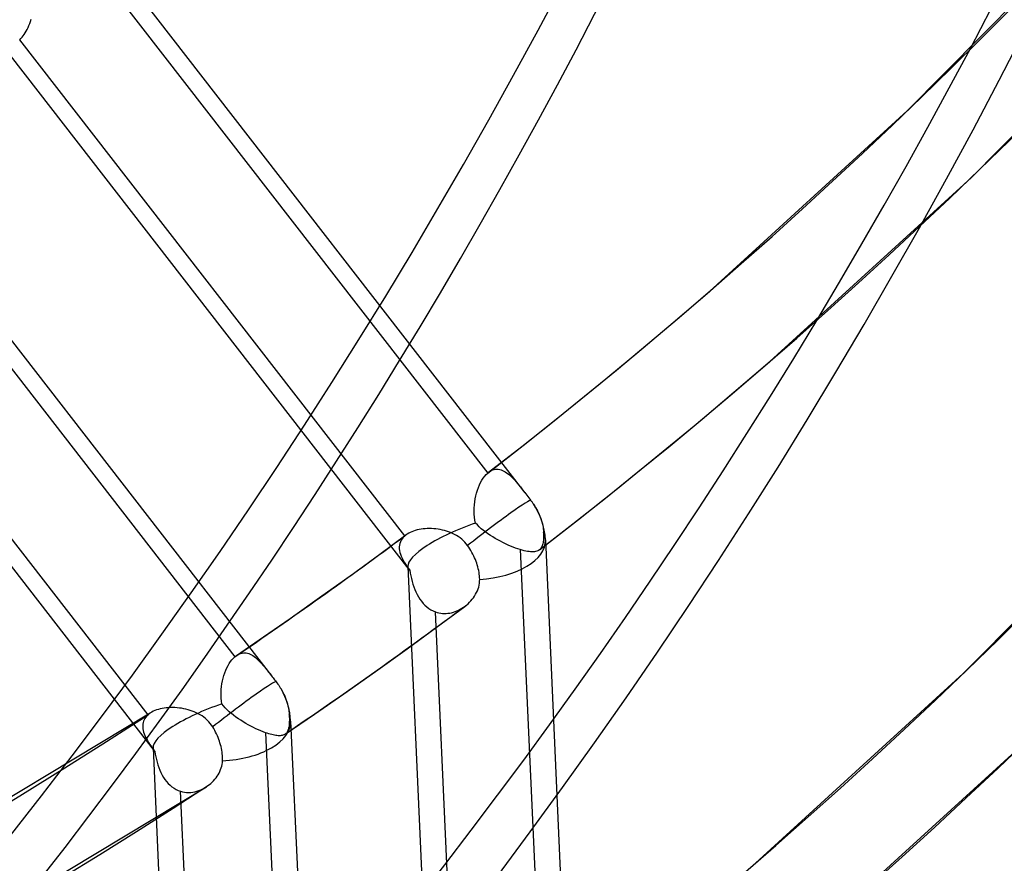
# Model space of a CAD drawing. Header units: millimetres. Extents: x -192 to 186, y -241 to 236.
# Tile 9 of 89: x 113 to 130, y -110 to -96. Entities that reach past the tile are written whole.
import ezdxf

# ---------------------------------------------------------------- set-up
doc = ezdxf.new("R2010")
doc.units = ezdxf.units.MM
doc.layers.add('MAIN-1', color=7, linetype='Continuous')
doc.layers.add('MAIN-2', color=7, linetype='Continuous')

msp = doc.modelspace()

# ---------------------------------------------------------------- linework, layer by layer
at = {"layer": 'MAIN-1'}
for p, q in [((121.7346701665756, -105.1072716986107), (121.7344160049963, -105.1074670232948)), ((121.7349158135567, -105.1070761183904), (121.7346701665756, -105.1072716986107)), ((121.7351680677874, -105.1068824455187), (121.7349158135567, -105.1070761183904)), ((121.7354156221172, -105.106685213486), (121.7351680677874, -105.1068824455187)), ((121.7356612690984, -105.1064896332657), (121.7354156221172, -105.106685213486)), ((121.735913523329, -105.106295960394), (121.7356612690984, -105.1064896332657)), ((116.5451183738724, -106.9147113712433), (116.5452099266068, -106.9146519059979)), ((116.5452099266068, -106.9146519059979), (116.5453080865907, -106.9145877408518)), ((116.5453080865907, -106.9145877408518), (116.545399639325, -106.914521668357)), ((116.545399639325, -106.914521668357), (116.5454977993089, -106.9144575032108)), ((116.5454977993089, -106.9144575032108), (116.5455893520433, -106.914391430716)), ((116.5455893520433, -106.914391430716), (116.5456809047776, -106.9143253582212)), ((117.3755405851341, -108.2668345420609), (117.3752279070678, -108.2670460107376)), ((117.3758485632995, -108.2666195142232), (117.3755405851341, -108.2668345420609)), ((117.3761612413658, -108.2664080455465), (117.3758485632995, -108.2666195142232)), ((117.3764758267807, -108.2661883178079), (117.3761612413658, -108.2664080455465)), ((117.3767818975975, -108.2659683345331), (117.3764758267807, -108.2661883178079)), ((117.3770898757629, -108.2657533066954), (117.3767818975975, -108.2659683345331))]:
    msp.add_line(p, q, dxfattribs=at)
for centre, major_axis, ratio, start_param, end_param in [((-0.4999999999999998, -0.4330127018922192), (108.0178556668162, -124.728276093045), 0.7500000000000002, -0.2589215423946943, 0.7137243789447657), ((-3.250000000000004, -2.814582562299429), (-104.4172604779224, 120.5706668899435), 0.75, -3.141592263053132, -2.427868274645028)]:
    msp.add_ellipse(centre, major_axis=major_axis, ratio=ratio, start_param=start_param, end_param=end_param, dxfattribs=at)
at = {"layer": 'MAIN-2'}
for p, q in [((128.0430926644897, -97.58088676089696), (131.2753312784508, -94.30804955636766)), ((114.0431424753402, -94.53506264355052), (121.48550496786, -104.1258494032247)), ((114.245902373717, -95.2794800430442), (120.8492749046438, -103.789082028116)), ((129.1415019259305, -98.72356364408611), (132.4315237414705, -95.39222312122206)), ((112.1914410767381, -96.02690400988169), (119.4973345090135, -105.4418272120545)), ((112.9966633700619, -96.08265862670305), (113.0086692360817, -96.04644348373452)), ((113.0086692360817, -96.04644348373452), (113.0195192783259, -96.00920092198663)), ((112.9210268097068, -96.24430094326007), (112.9380283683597, -96.21504718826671)), ((112.9380283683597, -96.21504718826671), (112.9541973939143, -96.18405105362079)), ((112.9541973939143, -96.18405105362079), (112.9693899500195, -96.15157492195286)), ((112.9693899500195, -96.15157492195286), (112.983559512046, -96.11774191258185)), ((112.983559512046, -96.11774191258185), (112.9966633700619, -96.08265862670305)), ((112.8220379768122, -96.36348765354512), (112.8253385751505, -96.3606633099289)), ((119.4262915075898, -104.8671496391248), (112.8253362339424, -96.36066271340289)), ((112.8253385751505, -96.3606633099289), (112.8457686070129, -96.34160757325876)), ((112.8457686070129, -96.34160757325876), (112.865587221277, -96.32036893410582)), ((112.865587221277, -96.32036893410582), (112.8847639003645, -96.29702667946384)), ((112.8847639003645, -96.29702667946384), (112.9032596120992, -96.27164662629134)), ((112.9032596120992, -96.27164662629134), (112.9210268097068, -96.24430094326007)), ((109.702000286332, -97.67623892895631), (117.1423919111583, -107.2644833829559)), ((124.6494079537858, -100.6778564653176), (128.0430926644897, -97.58088676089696)), ((109.9135053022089, -98.4319204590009), (116.5144605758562, -106.9384073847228)), ((125.6870368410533, -101.8760064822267), (129.1415019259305, -98.72356364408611)), ((107.7970872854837, -99.09950234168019), (115.1295881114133, -108.5487138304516)), ((115.0256130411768, -107.931597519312), (108.4222405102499, -99.42199553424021)), ((124.0305316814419, -101.208845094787), (124.6492890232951, -100.6779608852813)), ((123.4068717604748, -101.7340193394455), (124.0305316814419, -101.208845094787)), ((122.7783489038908, -102.2534554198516), (123.4068717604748, -101.7340193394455)), ((125.0412377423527, -102.4299556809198), (125.6870368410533, -101.8760064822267)), ((122.144987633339, -102.7671361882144), (122.7783489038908, -102.2534554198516)), ((124.3902037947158, -102.9777972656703), (125.0412377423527, -102.4299556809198)), ((121.5068247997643, -103.2750282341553), (122.144987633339, -102.7671361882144)), ((123.7339652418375, -103.5195025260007), (124.3902037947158, -102.9777972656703)), ((120.8638830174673, -103.7771160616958), (121.5068247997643, -103.2750282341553)), ((123.0725664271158, -104.0550336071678), (123.7339652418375, -103.5195025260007)), ((120.822564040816, -103.8145885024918), (120.8492748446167, -103.7890824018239)), ((120.8492748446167, -103.7890824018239), (120.8517582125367, -103.7869449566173)), ((120.8517582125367, -103.7869449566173), (120.8542509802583, -103.7848542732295)), ((120.8542509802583, -103.7848542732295), (120.8567437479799, -103.7827900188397)), ((120.8567437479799, -103.7827900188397), (120.8592478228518, -103.7807642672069)), ((120.8592478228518, -103.7807642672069), (120.8617480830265, -103.7787748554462)), ((120.8617480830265, -103.7787748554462), (120.8642615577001, -103.7768156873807)), ((120.8642615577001, -103.7768156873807), (120.8872510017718, -103.7606769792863)), ((120.8872510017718, -103.7606769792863), (120.9105884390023, -103.7474556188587)), ((120.9105884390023, -103.7474556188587), (120.9342253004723, -103.7371331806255)), ((120.9342253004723, -103.7371331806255), (120.9581262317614, -103.7296884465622)), ((120.9581262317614, -103.7296884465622), (120.9822605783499, -103.7251169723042)), ((120.9822605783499, -103.7251169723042), (121.0064377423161, -103.7234033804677)), ((121.0064377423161, -103.7234033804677), (121.0305708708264, -103.7244719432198)), ((121.0305708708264, -103.7244719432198), (121.0546643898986, -103.7282182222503)), ((121.0546643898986, -103.7282182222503), (121.0787009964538, -103.7345601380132)), ((121.0787009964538, -103.7345601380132), (121.1026719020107, -103.7433894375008)), ((121.1026719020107, -103.7433894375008), (121.1265900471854, -103.7546217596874)), ((121.1265900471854, -103.7546217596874), (121.1503735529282, -103.7681079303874)), ((121.1503735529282, -103.7681079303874), (121.1739953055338, -103.7836991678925)), ((121.1739953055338, -103.7836991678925), (121.1974636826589, -103.801259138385)), ((121.1974636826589, -103.801259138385), (121.2208247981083, -103.8206447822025)), ((129.0024247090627, -107.2259019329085), (132.3977170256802, -103.7879622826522)), ((120.7077831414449, -103.9937120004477), (120.7279125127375, -103.9517282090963)), ((120.7279125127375, -103.9517282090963), (120.7495831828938, -103.9125393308)), ((120.7495831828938, -103.9125393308), (120.7726339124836, -103.87649745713)), ((120.7726339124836, -103.87649745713), (120.7969894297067, -103.8437922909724)), ((120.7969894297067, -103.8437922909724), (120.822564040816, -103.8145885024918)), ((121.2208247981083, -103.8206447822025), (121.2440870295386, -103.8417263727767)), ((121.2440870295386, -103.8417263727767), (121.2672898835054, -103.8643655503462)), ((121.2672898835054, -103.8643655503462), (121.2904530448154, -103.8884314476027)), ((121.2904530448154, -103.8884314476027), (121.3136236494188, -103.9138055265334)), ((121.3136236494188, -103.9138055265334), (121.3370174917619, -103.9405566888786)), ((121.3370174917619, -103.9405566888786), (121.3607250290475, -103.9686493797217)), ((121.3607250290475, -103.9686493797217), (121.3847874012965, -103.9979743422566)), ((120.6458019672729, -104.1819811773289), (120.6583445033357, -104.1323805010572)), ((120.6583445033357, -104.1323805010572), (120.6729123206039, -104.0842982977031)), ((120.6729123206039, -104.0842982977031), (120.6894219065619, -104.0379923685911)), ((120.6894219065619, -104.0379923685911), (120.7077831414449, -103.9937120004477)), ((121.3847874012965, -103.9979743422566), (121.4092353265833, -104.0284369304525)), ((121.4092353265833, -104.0284369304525), (121.4341231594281, -104.0599317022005)), ((121.4341231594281, -104.0599317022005), (121.4594750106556, -104.0923621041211)), ((121.4594750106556, -104.0923621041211), (121.4852583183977, -104.1255205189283)), ((121.4852583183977, -104.1255205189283), (121.5024610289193, -104.1476851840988)), ((121.5024610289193, -104.1476851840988), (121.5197312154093, -104.1699464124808)), ((122.4060205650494, -104.5843745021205), (123.0725664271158, -104.0550336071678)), ((120.621327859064, -104.3367915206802), (120.6271687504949, -104.2845646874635)), ((120.6271687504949, -104.2845646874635), (120.6353701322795, -104.2328342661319)), ((120.6353701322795, -104.2328342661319), (120.6458019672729, -104.1819811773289)), ((121.5197312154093, -104.1699464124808), (121.5370650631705, -104.1923075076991)), ((121.5370650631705, -104.1923075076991), (121.5544691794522, -104.2147571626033)), ((121.5544691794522, -104.2147571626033), (121.5719435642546, -104.2372821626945)), ((121.5719435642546, -104.2372821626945), (121.5894844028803, -104.2598725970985)), ((121.5894844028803, -104.2598725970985), (121.5965922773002, -104.2691417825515)), ((121.5965922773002, -104.2691417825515), (121.6036558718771, -104.278528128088)), ((121.6036558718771, -104.278528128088), (121.6106600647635, -104.2880228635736)), ((121.6106600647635, -104.2880228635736), (121.6176029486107, -104.2976210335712)), ((121.6176029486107, -104.2976210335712), (121.6244627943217, -104.3073053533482)), ((121.6244627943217, -104.3073053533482), (121.6312376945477, -104.3170774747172)), ((121.6312376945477, -104.3170774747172), (121.6513887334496, -104.3474955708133)), ((120.6170832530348, -104.4416566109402), (120.6179326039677, -104.3892398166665)), ((120.6188734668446, -104.4937738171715), (120.6170832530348, -104.4416566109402)), ((120.6179326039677, -104.3892398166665), (120.621327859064, -104.3367915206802)), ((121.6513887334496, -104.3474955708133), (121.6703663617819, -104.3782642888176)), ((121.6703663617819, -104.3782642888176), (121.6880489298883, -104.4090313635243)), ((121.6880489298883, -104.4090313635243), (121.7042930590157, -104.4394338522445)), ((121.7042930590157, -104.4394338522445), (121.7189743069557, -104.4691076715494)), ((121.7189743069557, -104.4691076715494), (121.7326039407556, -104.499076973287)), ((120.6234035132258, -104.5453252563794), (120.6188734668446, -104.4937738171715)), ((120.6307968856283, -104.5962254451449), (120.6234035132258, -104.5453252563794)), ((120.6412647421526, -104.6465595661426), (120.6307968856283, -104.5962254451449)), ((120.6719800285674, -104.6797035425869), (120.6412647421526, -104.6465595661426)), ((121.7326039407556, -104.499076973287), (121.7455180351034, -104.5300950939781)), ((121.7343805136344, -105.1074942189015), (122.4060205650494, -104.5843745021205)), ((121.7455180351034, -104.5300950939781), (121.7574905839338, -104.5617994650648)), ((121.7574905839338, -104.5617994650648), (121.7683192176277, -104.5938431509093)), ((121.7683192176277, -104.5938431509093), (121.7778100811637, -104.6258728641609)), ((121.7778100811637, -104.6258728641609), (121.785888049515, -104.6575585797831)), ((121.785888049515, -104.6575585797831), (121.7925604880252, -104.6885588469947)), ((119.4945315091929, -104.8202209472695), (119.4702144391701, -104.8346087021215)), ((119.5205093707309, -104.8069733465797), (119.4945315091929, -104.8202209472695)), ((119.5480599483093, -104.7948669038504), (119.5205093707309, -104.8069733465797)), ((119.5771188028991, -104.7839314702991), (119.5480599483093, -104.7948669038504)), ((119.6076110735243, -104.7741718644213), (119.5771188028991, -104.7839314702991)), ((119.6394257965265, -104.7656287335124), (119.6076110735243, -104.7741718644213)), ((119.6722946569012, -104.7583457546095), (119.6394257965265, -104.7656287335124)), ((119.7061097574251, -104.7523512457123), (119.6722946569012, -104.7583457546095)), ((119.7407586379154, -104.7476545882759), (119.7061097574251, -104.7523512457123)), ((119.7761457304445, -104.7442678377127), (119.7407586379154, -104.7476545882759)), ((119.8121585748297, -104.7421937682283), (119.7761457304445, -104.7442678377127)), ((119.8486949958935, -104.7414623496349), (119.8121585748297, -104.7421937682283)), ((119.8856472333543, -104.7420733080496), (119.8486949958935, -104.7414623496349)), ((119.9229026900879, -104.7440447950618), (119.8856472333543, -104.7420733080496)), ((119.9602286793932, -104.7473779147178), (119.9229026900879, -104.7440447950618)), ((119.9975089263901, -104.7520985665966), (119.9602286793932, -104.7473779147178)), ((120.0346215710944, -104.7582156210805), (119.9975089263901, -104.7520985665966)), ((120.0714579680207, -104.7657351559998), (120.0346215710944, -104.7582156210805)), ((120.1079047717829, -104.7746729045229), (120.0714579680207, -104.7657351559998)), ((120.1438552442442, -104.7850398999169), (120.1079047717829, -104.7746729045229)), ((120.1792007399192, -104.7968488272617), (120.1438552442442, -104.7850398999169)), ((120.2138213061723, -104.8101201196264), (120.1792007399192, -104.7968488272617)), ((120.2477662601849, -104.8249274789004), (120.2138213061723, -104.8101201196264)), ((120.2809704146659, -104.8413379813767), (120.2477662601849, -104.8249274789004)), ((120.7047650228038, -104.7117469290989), (120.6719800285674, -104.6797035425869)), ((120.7394836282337, -104.7428288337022), (120.7047650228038, -104.7117469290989)), ((120.7760083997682, -104.7730335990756), (120.7394836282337, -104.7428288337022)), ((120.8141412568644, -104.8023546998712), (120.7760083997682, -104.7730335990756)), ((120.853690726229, -104.83078091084), (120.8141412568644, -104.8023546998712)), ((121.7925604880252, -104.6885588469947), (121.7978092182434, -104.7185446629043)), ((121.7978092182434, -104.7185446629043), (121.8016805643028, -104.7473488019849)), ((121.8016805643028, -104.7473488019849), (121.804378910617, -104.7764243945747)), ((121.804378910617, -104.7764243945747), (121.8058439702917, -104.8058531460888)), ((121.8058439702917, -104.8058531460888), (121.8063971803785, -104.8352411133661)), ((118.9985619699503, -105.1811029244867), (119.4470367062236, -104.8505322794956)), ((119.3517690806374, -104.9674895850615), (119.3420069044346, -104.9957938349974)), ((119.3650724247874, -104.9403991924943), (119.3517690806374, -104.9674895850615)), ((119.3819256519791, -104.9146066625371), (119.3650724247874, -104.9403991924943)), ((119.4023299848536, -104.8901674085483), (119.3819256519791, -104.9146066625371)), ((119.4262913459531, -104.8671470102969), (119.4023299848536, -104.8901674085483)), ((119.4296975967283, -104.8642342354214), (119.4262913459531, -104.8671470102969)), ((119.433171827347, -104.8613520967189), (119.4296975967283, -104.8642342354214)), ((119.4367027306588, -104.8584885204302), (119.433171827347, -104.8613520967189)), ((119.44028737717, -104.8556602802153), (119.4367027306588, -104.8584885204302)), ((119.4439257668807, -104.8528673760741), (119.44028737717, -104.8556602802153)), ((119.4476131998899, -104.8500996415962), (119.4439257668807, -104.8528673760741)), ((119.4702144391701, -104.8346087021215), (119.4476131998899, -104.8500996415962)), ((120.3133098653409, -104.8593841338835), (120.2809704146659, -104.8413379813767)), ((120.3446796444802, -104.8791171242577), (120.3133098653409, -104.8593841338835)), ((120.37494924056, -104.9005741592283), (120.3446796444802, -104.8791171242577)), ((120.4040136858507, -104.9237866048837), (120.37494924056, -104.9005741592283)), ((120.4316442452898, -104.9487038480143), (120.4040136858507, -104.9237866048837)), ((120.4575055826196, -104.9750594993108), (120.4316442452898, -104.9487038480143)), ((120.4815759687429, -105.0028098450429), (120.4575055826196, -104.9750594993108)), ((120.8944587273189, -104.8582990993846), (120.853690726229, -104.83078091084)), ((120.9362490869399, -104.884894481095), (120.8944587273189, -104.8582990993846)), ((120.978855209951, -104.9105536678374), (120.9362490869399, -104.884894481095)), ((121.0220779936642, -104.9352323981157), (120.978855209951, -104.9105536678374)), ((121.0657466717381, -104.9588725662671), (121.0220779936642, -104.9352323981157)), ((121.1097075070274, -104.9814430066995), (121.0657466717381, -104.9588725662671)), ((121.153798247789, -105.0028792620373), (121.1097075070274, -104.9814430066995)), ((121.7973997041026, -104.9815975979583), (121.7935722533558, -105.0010522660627)), ((121.8005030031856, -104.9607071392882), (121.7973997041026, -104.9815975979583)), ((121.8029239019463, -104.9384215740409), (121.8005030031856, -104.9607071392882)), ((121.8046967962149, -104.9147508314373), (121.8029239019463, -104.9384215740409)), ((121.8058488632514, -104.8896719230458), (121.8046967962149, -104.9147508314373)), ((121.8064081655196, -104.8631819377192), (121.8058488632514, -104.8896719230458)), ((121.8063971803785, -104.8352411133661), (121.8064081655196, -104.8631819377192)), ((121.8380788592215, -104.9354193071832), (122.7441798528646, -125.0644069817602)), ((119.3358147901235, -105.0250493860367), (119.3330863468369, -105.0551087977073)), ((119.3330863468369, -105.0551087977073), (119.3336993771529, -105.0859257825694)), ((119.3336993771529, -105.0859257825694), (119.3375061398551, -105.1174532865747)), ((119.3420069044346, -104.9957938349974), (119.3358147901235, -105.0250493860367)), ((119.3375061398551, -105.1174532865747), (119.344385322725, -105.1496386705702)), ((119.344385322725, -105.1496386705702), (119.354171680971, -105.182374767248)), ((120.5038526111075, -105.0319364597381), (120.4815759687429, -105.0028098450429)), ((120.5232323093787, -105.0598171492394), (120.5038526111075, -105.0319364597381)), ((120.5422681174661, -105.0889266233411), (120.5232323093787, -105.0598171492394)), ((120.5607248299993, -105.1189921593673), (120.5422681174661, -105.0889266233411)), ((120.5783672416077, -105.1497278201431), (120.5607248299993, -105.1189921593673)), ((120.5949830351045, -105.1808410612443), (120.5783672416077, -105.1497278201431)), ((121.1978670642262, -105.0231551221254), (121.153798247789, -105.0028792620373)), ((121.2415604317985, -105.0421266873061), (121.1978670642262, -105.0231551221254)), ((121.2844336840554, -105.0596105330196), (121.2415604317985, -105.0421266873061)), ((121.3263657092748, -105.0755518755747), (121.2844336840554, -105.0596105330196)), ((121.3672268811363, -105.0899154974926), (121.3263657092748, -105.0755518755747)), ((121.4069197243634, -105.1026556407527), (121.3672268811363, -105.0899154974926)), ((121.4069178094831, -105.1026537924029), (121.7995378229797, -113.8246886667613)), ((121.4398914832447, -105.1122332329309), (121.4069197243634, -105.1026556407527)), ((121.4714872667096, -105.12044675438), (121.4398914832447, -105.1122332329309)), ((121.5016488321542, -105.1272749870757), (121.4714872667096, -105.12044675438)), ((121.5303644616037, -105.1327057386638), (121.5016488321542, -105.1272749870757)), ((121.5576224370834, -105.1367202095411), (121.5303644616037, -105.1327057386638)), ((121.5834072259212, -105.1393227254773), (121.5576224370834, -105.1367202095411)), ((121.607709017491, -105.1404862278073), (121.5834072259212, -105.1393227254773)), ((121.6304550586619, -105.1402117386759), (121.607709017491, -105.1404862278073)), ((121.6515877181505, -105.1384760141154), (121.6304550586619, -105.1402117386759)), ((121.6711490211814, -105.1352691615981), (121.6515877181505, -105.1384760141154)), ((121.6891782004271, -105.1305760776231), (121.6711490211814, -105.1352691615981)), ((121.7057106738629, -105.1243849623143), (121.6891782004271, -105.1305760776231)), ((121.7207743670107, -105.11668846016), (121.7057106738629, -105.1243849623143)), ((121.7344160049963, -105.1074670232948), (121.7207743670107, -105.11668846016)), ((121.7372175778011, -105.1052452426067), (121.735913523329, -105.106295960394)), ((121.7385103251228, -105.1041692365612), (121.7372175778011, -105.1052452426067)), ((121.7397879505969, -105.1030844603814), (121.7385103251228, -105.1041692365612)), ((121.741052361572, -105.1019826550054), (121.7397879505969, -105.1030844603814)), ((121.7422969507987, -105.100868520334), (121.741052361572, -105.1019826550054)), ((121.7435330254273, -105.0997343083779), (121.7422969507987, -105.100868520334)), ((121.7534204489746, -105.0894511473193), (121.7435330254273, -105.0997343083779)), ((121.7623411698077, -105.0779484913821), (121.7534204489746, -105.0894511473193)), ((121.7703166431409, -105.0651884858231), (121.7623411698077, -105.0779484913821)), ((121.7773928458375, -105.0511491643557), (121.7703166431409, -105.0651884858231)), ((121.7836091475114, -105.0358000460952), (121.7773928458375, -105.0511491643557)), ((121.7889878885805, -105.0191101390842), (121.7836091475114, -105.0358000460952)), ((121.7935722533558, -105.0010522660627), (121.7889878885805, -105.0191101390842)), ((118.5479200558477, -105.5089204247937), (118.9985619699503, -105.1811029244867)), ((119.354171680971, -105.182374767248), (119.3666304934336, -105.2154726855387)), ((119.3666304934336, -105.2154726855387), (119.3815486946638, -105.2489149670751)), ((119.3815486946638, -105.2489149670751), (119.3987226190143, -105.2826780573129)), ((119.3987226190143, -105.2826780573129), (119.4179202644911, -105.3167456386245)), ((119.4179202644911, -105.3167456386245), (119.4389445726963, -105.3511092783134)), ((120.6104692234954, -105.2120092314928), (120.5949830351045, -105.1808410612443)), ((120.6247191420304, -105.2428843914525), (120.6104692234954, -105.2120092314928)), ((120.637632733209, -105.2731403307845), (120.6247191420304, -105.2428843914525)), ((120.6493324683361, -105.3029907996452), (120.637632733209, -105.2731403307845)), ((120.6603608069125, -105.3338279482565), (120.6493324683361, -105.3029907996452)), ((119.4389445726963, -105.3511092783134), (119.4615748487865, -105.3857515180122)), ((119.4615748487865, -105.3857515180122), (119.4857700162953, -105.4209005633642)), ((119.4786828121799, -105.3911326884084), (120.3555453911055, -124.8705930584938)), ((119.4857700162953, -105.4209005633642), (119.5114375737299, -105.456714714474)), ((119.5114375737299, -105.456714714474), (119.5197303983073, -105.5044608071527)), ((120.6706065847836, -105.3654501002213), (120.6603608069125, -105.3338279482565)), ((120.6798994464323, -105.3975349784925), (120.6706065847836, -105.3654501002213)), ((120.6880775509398, -105.42975395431), (120.6798994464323, -105.3975349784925)), ((120.6950066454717, -105.4617687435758), (120.6880775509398, -105.42975395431)), ((120.7006976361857, -105.4932851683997), (120.6950066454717, -105.4617687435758)), ((120.7051586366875, -105.5239774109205), (120.7006976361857, -105.4932851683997)), ((118.0071121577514, -105.8961630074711), (118.5479200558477, -105.5089204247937)), ((119.5197303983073, -105.5044608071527), (119.5291538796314, -105.5518989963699)), ((119.5291538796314, -105.5518989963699), (119.5398088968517, -105.5988800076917)), ((119.5398088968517, -105.5988800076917), (119.55188474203, -105.6456589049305)), ((119.55188474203, -105.6456589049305), (119.5655157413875, -105.6921092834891)), ((120.7084043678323, -105.553554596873), (120.7051586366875, -105.5239774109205)), ((120.7076405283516, -105.6776781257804), (120.7108134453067, -105.6446239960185)), ((120.7104850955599, -105.582222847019), (120.7084043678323, -105.553554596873)), ((120.7115255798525, -105.6113506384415), (120.7104850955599, -105.582222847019)), ((120.7108134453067, -105.6446239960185), (120.7115255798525, -105.6113506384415)), ((119.5655157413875, -105.6921092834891), (119.5808033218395, -105.7380005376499)), ((119.5808033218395, -105.7380005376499), (119.5978403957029, -105.7831084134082)), ((119.5978403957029, -105.7831084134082), (119.6167416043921, -105.8272061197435)), ((119.6167416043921, -105.8272061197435), (119.6375932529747, -105.8700807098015)), ((120.6417863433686, -105.8678575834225), (120.6578704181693, -105.837559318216)), ((120.6578704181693, -105.837559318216), (120.6720651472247, -105.8065218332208)), ((120.6720651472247, -105.8065218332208), (120.6842290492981, -105.7749443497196)), ((120.6842290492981, -105.7749443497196), (120.6942730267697, -105.7429024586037)), ((120.6942730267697, -105.7429024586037), (120.702099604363, -105.7104561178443)), ((120.702099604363, -105.7104561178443), (120.7076405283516, -105.6776781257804)), ((117.4636112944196, -106.2802077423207), (118.0071121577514, -105.8961630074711)), ((119.6375932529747, -105.8700807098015), (119.6604976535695, -105.911462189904)), ((119.6604976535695, -105.911462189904), (119.6853614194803, -105.9508941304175)), ((119.6853614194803, -105.9508941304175), (119.7121902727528, -105.9881271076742)), ((119.7121902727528, -105.9881271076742), (119.7409843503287, -106.0229805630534)), ((120.5122055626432, -106.0291991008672), (120.5371944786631, -106.0051428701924)), ((120.5371944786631, -106.0051428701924), (120.5609728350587, -105.9798474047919)), ((120.5609728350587, -105.9798474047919), (120.5834308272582, -105.9533889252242)), ((120.5834308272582, -105.9533889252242), (120.6044633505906, -105.9258538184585)), ((120.6044633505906, -105.9258538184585), (120.623947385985, -105.8973144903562)), ((120.623947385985, -105.8973144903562), (120.6417863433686, -105.8678575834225)), ((119.7409843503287, -106.0229805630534), (119.7717815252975, -106.0552539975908)), ((119.7717815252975, -106.0552539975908), (119.8045838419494, -106.0847718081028)), ((119.8045838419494, -106.0847718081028), (119.8393391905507, -106.1112766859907)), ((119.8393391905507, -106.1112766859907), (119.8756355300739, -106.1343831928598)), ((119.8756355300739, -106.1343831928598), (119.913361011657, -106.153979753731)), ((119.913361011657, -106.153979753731), (119.952431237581, -106.1700067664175)), ((120.3448726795, -114.8880933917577), (119.95243045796, -106.1700081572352)), ((119.952431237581, -106.1700067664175), (119.9820108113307, -106.1794882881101)), ((119.9635359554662, -106.4389890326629), (120.4574177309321, -106.0744540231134)), ((120.2295140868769, -106.1828486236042), (120.260322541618, -106.1745986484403)), ((120.260322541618, -106.1745986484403), (120.2907620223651, -106.1645925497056)), ((120.2907620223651, -106.1645925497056), (120.3207368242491, -106.1529040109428)), ((120.3207368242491, -106.1529040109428), (120.3501910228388, -106.1396027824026)), ((120.3501910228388, -106.1396027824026), (120.379034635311, -106.1247509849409)), ((120.379034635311, -106.1247509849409), (120.4072164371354, -106.1084219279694)), ((120.4072164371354, -106.1084219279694), (120.4346483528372, -106.0906760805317)), ((120.4346483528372, -106.0906760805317), (120.4612640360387, -106.0715779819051)), ((120.4612640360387, -106.0715779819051), (120.4654631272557, -106.068385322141)), ((120.4654631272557, -106.068385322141), (120.4696404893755, -106.0651555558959)), ((120.4696404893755, -106.0651555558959), (120.4737933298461, -106.0618966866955)), ((120.4737933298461, -106.0618966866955), (120.4779244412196, -106.0586073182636)), ((120.4779244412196, -106.0586073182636), (120.4820310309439, -106.0552822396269)), ((120.4820310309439, -106.0552822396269), (120.4861139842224, -106.0519283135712)), ((120.4861139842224, -106.0519283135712), (120.5122055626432, -106.0291991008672)), ((117.0054190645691, -106.5988617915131), (117.4636112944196, -106.2802077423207)), ((119.9820108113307, -106.1794882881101), (120.0122313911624, -106.1869722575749)), ((120.0122313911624, -106.1869722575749), (120.0429734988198, -106.1924065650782)), ((120.0429734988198, -106.1924065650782), (120.0739280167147, -106.1957746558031)), ((120.0739280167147, -106.1957746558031), (120.1050124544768, -106.1971011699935)), ((120.1050124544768, -106.1971011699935), (120.1361802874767, -106.1964365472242)), ((120.1361802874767, -106.1964365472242), (120.1673585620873, -106.1938169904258)), ((120.1673585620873, -106.1938169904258), (120.1984941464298, -106.1892712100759)), ((120.1984941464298, -106.1892712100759), (120.2295140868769, -106.1828486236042)), ((119.4670641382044, -106.8002391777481), (119.9635359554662, -106.4389890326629)), ((116.5450973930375, -106.9147361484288), (117.0054190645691, -106.5988617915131)), ((118.9252934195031, -107.1883887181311), (119.4670641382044, -106.8002391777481)), ((116.4184983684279, -107.0542293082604), (116.440894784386, -107.0206502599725)), ((116.440894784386, -107.0206502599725), (116.4644047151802, -106.990050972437)), ((116.4644047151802, -106.990050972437), (116.4889577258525, -106.9625829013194)), ((116.4889577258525, -106.9625829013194), (116.5144566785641, -106.9384074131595)), ((116.5144566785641, -106.9384074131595), (116.51952436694, -106.9340999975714)), ((116.51952436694, -106.9340999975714), (116.5246108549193, -106.9299389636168)), ((116.5246108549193, -106.9299389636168), (116.5297095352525, -106.9259157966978)), ((116.5297095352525, -106.9259157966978), (116.5348289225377, -106.9220373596)), ((116.5348289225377, -106.9220373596), (116.539963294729, -106.918302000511)), ((116.539963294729, -106.918302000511), (116.5451183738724, -106.9147113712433)), ((116.5456809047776, -106.9143253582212), (116.5680695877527, -106.900565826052)), ((116.5680695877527, -106.900565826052), (116.590726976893, -106.8894628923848)), ((116.590726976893, -106.8894628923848), (116.6136149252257, -106.8810033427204)), ((116.6136149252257, -106.8810033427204), (116.6367085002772, -106.8751909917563)), ((116.6367085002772, -106.8751909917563), (116.6599085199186, -106.8720126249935)), ((116.6599085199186, -106.8720126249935), (116.6830670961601, -106.8714519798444)), ((116.6830670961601, -106.8714519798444), (116.7061669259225, -106.8734203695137)), ((116.7061669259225, -106.8734203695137), (116.7292171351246, -106.87784334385)), ((116.7292171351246, -106.87784334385), (116.7522061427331, -106.884647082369)), ((116.7522061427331, -106.884647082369), (116.7751383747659, -106.893746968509)), ((116.7751383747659, -106.893746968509), (116.7980078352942, -106.905072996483)), ((116.7980078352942, -106.905072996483), (116.8207163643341, -106.9184646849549)), ((116.8207163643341, -106.9184646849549), (116.8432701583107, -106.9338048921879)), ((116.8432701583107, -106.9338048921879), (116.8656974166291, -106.95096300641)), ((116.8656974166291, -106.95096300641), (116.8880216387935, -106.9698312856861)), ((116.8880216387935, -106.9698312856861), (116.9102738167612, -106.9902777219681)), ((116.9102738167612, -106.9902777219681), (116.9324840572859, -107.01218987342)), ((116.9324840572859, -107.01218987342), (116.9546833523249, -107.0354555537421)), ((116.3420797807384, -107.2141460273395), (116.3589094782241, -107.1709542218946)), ((116.3589094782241, -107.1709542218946), (116.3773574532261, -107.129687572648)), ((116.3773574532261, -107.129687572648), (116.3972916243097, -107.0906317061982)), ((116.3972916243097, -107.0906317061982), (116.4184983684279, -107.0542293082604)), ((116.9546833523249, -107.0354555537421), (116.9769245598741, -107.0599776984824)), ((116.9769245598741, -107.0599776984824), (116.9994092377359, -107.0858166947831)), ((116.9994092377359, -107.0858166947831), (117.0221984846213, -107.1129130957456)), ((117.0221984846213, -107.1129130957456), (117.0453391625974, -107.1411857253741)), ((117.0453391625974, -107.1411857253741), (117.0688677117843, -107.1705415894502)), ((117.0688677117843, -107.1705415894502), (117.0928309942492, -107.2008929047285)), ((118.3819672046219, -107.5721006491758), (118.9252934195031, -107.1883887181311)), ((116.2926804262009, -107.4018098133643), (116.30216633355, -107.3530931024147)), ((116.30216633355, -107.3530931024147), (116.3136176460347, -107.3054282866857)), ((116.3136176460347, -107.3054282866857), (116.3269565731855, -107.2590417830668)), ((116.3269565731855, -107.2590417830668), (116.3420797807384, -107.2141460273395)), ((117.0928309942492, -107.2008929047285), (117.1172541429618, -107.232141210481)), ((117.1172541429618, -107.232141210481), (117.1420979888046, -107.2640901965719)), ((117.1420979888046, -107.2640901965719), (117.1552488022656, -107.281043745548)), ((117.1552488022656, -107.281043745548), (117.1684371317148, -107.2980499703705)), ((117.1684371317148, -107.2980499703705), (117.1816676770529, -107.3151256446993)), ((117.1816676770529, -107.3151256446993), (117.1949470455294, -107.3322528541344)), ((117.1949470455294, -107.3322528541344), (117.2082658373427, -107.3494310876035)), ((117.2082658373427, -107.3494310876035), (117.221635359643, -107.3666592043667)), ((125.437539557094, -110.479107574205), (129.0024247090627, -107.2259019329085)), ((116.277275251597, -107.5508821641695), (116.2801283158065, -107.5009775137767)), ((116.2801283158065, -107.5009775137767), (116.2852996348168, -107.4512135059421)), ((116.2852996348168, -107.4512135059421), (116.2926804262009, -107.4018098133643)), ((117.221635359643, -107.3666592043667), (117.2363402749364, -107.3860369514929)), ((117.2363402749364, -107.3860369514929), (117.2509175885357, -107.4060672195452)), ((117.2509175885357, -107.4060672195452), (117.2652850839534, -107.4266712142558)), ((117.2652850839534, -107.4266712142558), (117.2793341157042, -107.4477360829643)), ((117.2793341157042, -107.4477360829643), (117.2929758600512, -107.4691679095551)), ((117.2929758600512, -107.4691679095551), (117.3061167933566, -107.4908692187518)), ((117.3061167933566, -107.4908692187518), (117.3242749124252, -107.5227734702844)), ((117.3242749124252, -107.5227734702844), (117.341110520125, -107.5546241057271)), ((116.2768283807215, -107.6007039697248), (116.277275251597, -107.5508821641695)), ((116.2788898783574, -107.6502081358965), (116.2768283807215, -107.6007039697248)), ((116.2835561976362, -107.6991780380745), (116.2788898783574, -107.6502081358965)), ((117.341110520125, -107.5546241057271), (117.3565019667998, -107.5860358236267)), ((117.3565019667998, -107.5860358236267), (117.3703342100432, -107.6166648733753)), ((117.3703342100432, -107.6166648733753), (117.3832085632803, -107.6478168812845)), ((117.3832085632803, -107.6478168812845), (117.3952992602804, -107.6799892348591)), ((117.3952992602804, -107.6799892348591), (117.4064152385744, -107.7128206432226)), ((117.8798414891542, -107.9212241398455), (118.3819672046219, -107.5721006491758)), ((115.1437083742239, -107.8615531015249), (115.1158545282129, -107.8738032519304)), ((115.1731440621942, -107.8505414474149), (115.1437083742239, -107.8615531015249)), ((115.2041018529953, -107.8407818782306), (115.1731440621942, -107.8505414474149)), ((115.2363968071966, -107.8323135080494), (115.2041018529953, -107.8407818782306)), ((115.2697805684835, -107.8251835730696), (115.2363968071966, -107.8323135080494)), ((115.3041377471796, -107.8193984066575), (115.2697805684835, -107.8251835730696)), ((115.3393539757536, -107.8149624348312), (115.3041377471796, -107.8193984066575)), ((115.375324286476, -107.8118938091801), (115.3393539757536, -107.8149624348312)), ((115.411927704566, -107.8101752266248), (115.375324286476, -107.8118938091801)), ((115.449063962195, -107.8098350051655), (115.411927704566, -107.8101752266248)), ((115.4866186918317, -107.8108643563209), (115.449063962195, -107.8098350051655)), ((115.5244235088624, -107.8132829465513), (115.4866186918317, -107.8108643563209)), ((115.562281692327, -107.8170780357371), (115.5244235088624, -107.8132829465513)), ((115.6000845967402, -107.8222689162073), (115.562281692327, -107.8170780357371)), ((115.6377122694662, -107.8288561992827), (115.6000845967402, -107.8222689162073)), ((115.6750532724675, -107.8368539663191), (115.6377122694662, -107.8288561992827)), ((115.7119838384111, -107.8462595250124), (115.6750532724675, -107.8368539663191)), ((115.7483972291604, -107.8570839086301), (115.7119838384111, -107.8462595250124)), ((115.7841734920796, -107.8693277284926), (115.7483972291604, -107.8570839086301)), ((116.2909452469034, -107.7475309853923), (116.2835561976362, -107.6991780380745)), ((116.3197473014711, -107.7824440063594), (116.2909452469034, -107.7475309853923)), ((116.3508144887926, -107.8163084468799), (116.3197473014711, -107.7824440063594)), ((116.3838682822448, -107.8491187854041), (116.3508144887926, -107.8163084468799)), ((116.418752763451, -107.8810084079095), (116.3838682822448, -107.8491187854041)), ((117.4064152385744, -107.7128206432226), (117.4163362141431, -107.7459237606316)), ((117.4163362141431, -107.7459237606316), (117.424892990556, -107.7789392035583)), ((117.424892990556, -107.7789392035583), (117.4320323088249, -107.8115124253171)), ((117.4320323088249, -107.8115124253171), (117.4377700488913, -107.8432890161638)), ((117.4377700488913, -107.8432890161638), (117.4421079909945, -107.8739171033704)), ((109.2807006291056, -111.375735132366), (115.0642715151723, -107.9025842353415)), ((114.9581615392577, -108.017697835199), (114.9480702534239, -108.0417973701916)), ((114.9709526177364, -107.9945912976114), (114.9581615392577, -108.017697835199)), ((114.986451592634, -107.9725043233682), (114.9709526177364, -107.9945912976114)), ((115.0046693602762, -107.9514951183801), (114.986451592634, -107.9725043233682)), ((115.0256121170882, -107.9315985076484), (115.0046693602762, -107.9514951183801)), ((115.0317785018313, -107.9263925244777), (115.0256121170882, -107.9315985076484)), ((115.0381222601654, -107.9212861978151), (115.0317785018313, -107.9263925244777)), ((115.0446423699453, -107.9162880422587), (115.0381222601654, -107.9212861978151)), ((115.0513369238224, -107.9113997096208), (115.0446423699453, -107.9162880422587)), ((115.0582059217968, -107.9066211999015), (115.0513369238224, -107.9113997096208)), ((115.0652361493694, -107.901942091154), (115.0582059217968, -107.9066211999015)), ((115.0896772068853, -107.8872663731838), (115.0652361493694, -107.901942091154)), ((115.1158545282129, -107.8738032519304), (115.0896772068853, -107.8872663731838)), ((115.8192248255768, -107.8830206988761), (115.7841734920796, -107.8693277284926)), ((115.8536450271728, -107.8982691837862), (115.8192248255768, -107.8830206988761)), ((115.8873376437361, -107.9151246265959), (115.8536450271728, -107.8982691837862)), ((115.9201702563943, -107.9336258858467), (115.8873376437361, -107.9151246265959)), ((115.9520123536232, -107.953816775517), (115.9201702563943, -107.9336258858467)), ((115.9827485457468, -107.9757366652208), (115.9520123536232, -107.953816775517)), ((116.0122331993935, -107.9994205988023), (115.9827485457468, -107.9757366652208)), ((116.0401960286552, -108.0247685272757), (116.0122331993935, -107.9994205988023)), ((116.0663611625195, -108.0515774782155), (116.0401960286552, -108.0247685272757)), ((116.4553763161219, -107.9120830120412), (116.418752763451, -107.8810084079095)), ((116.493544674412, -107.9423261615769), (116.4553763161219, -107.9120830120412)), ((116.5330663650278, -107.9717068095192), (116.493544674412, -107.9423261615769)), ((116.5737405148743, -108.0002132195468), (116.5330663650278, -107.9717068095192)), ((116.6153794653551, -108.027817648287), (116.5737405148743, -108.0002132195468)), ((116.6577738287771, -108.0544882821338), (116.6153794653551, -108.027817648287)), ((117.3752135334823, -108.2670528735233), (117.8798414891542, -107.9212241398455)), ((117.4421079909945, -107.8739171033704), (117.4451139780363, -107.9034955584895)), ((117.4451139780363, -107.9034955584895), (117.4469430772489, -107.9335293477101)), ((117.4469430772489, -107.9335293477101), (117.4480042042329, -107.9655989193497)), ((117.4480042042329, -107.9655989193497), (117.4485545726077, -107.9960696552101)), ((117.4485681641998, -108.0249340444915), (117.4480150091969, -108.0522230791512)), ((117.4485545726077, -107.9960696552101), (117.4485681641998, -108.0249340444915)), ((114.9359806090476, -108.0924978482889), (114.9338969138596, -108.1188186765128)), ((114.9338969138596, -108.1188186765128), (114.934331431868, -108.1457210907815)), ((114.934331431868, -108.1457210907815), (114.9371872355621, -108.1731638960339)), ((114.9406794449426, -108.0668064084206), (114.9359806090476, -108.0924978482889)), ((114.9371872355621, -108.1731638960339), (114.9423720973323, -108.2011094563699)), ((114.9480702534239, -108.0417973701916), (114.9406794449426, -108.0668064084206)), ((114.9423720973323, -108.2011094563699), (114.9497890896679, -108.2295231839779)), ((116.0906983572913, -108.0798166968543), (116.0663611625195, -108.0515774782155)), ((116.113201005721, -108.1094974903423), (116.0906983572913, -108.0798166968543)), ((116.133858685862, -108.1405948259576), (116.113201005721, -108.1094974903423)), ((116.1514531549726, -108.1698982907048), (116.133858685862, -108.1405948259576)), ((116.1684347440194, -108.2000930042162), (116.1514531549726, -108.1698982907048)), ((116.1846184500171, -108.230887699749), (116.1684347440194, -108.2000930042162)), ((116.7007159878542, -108.080173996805), (116.6577738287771, -108.0544882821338)), ((116.74403619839, -108.1048015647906), (116.7007159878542, -108.080173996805)), ((116.7875722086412, -108.1283329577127), (116.74403619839, -108.1048015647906)), ((116.8311589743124, -108.1506918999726), (116.7875722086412, -108.1283329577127)), ((116.8746446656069, -108.1718455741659), (116.8311589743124, -108.1506918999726)), ((116.9176389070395, -108.191610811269), (116.8746446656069, -108.1718455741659)), ((116.9597111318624, -108.2098016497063), (116.9176389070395, -108.191610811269)), ((117.4251855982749, -108.1999715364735), (117.4186814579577, -108.2150657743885)), ((117.430790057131, -108.1834260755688), (117.4251855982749, -108.1999715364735)), ((117.4355331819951, -108.1654008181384), (117.430790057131, -108.1834260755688)), ((117.4394637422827, -108.1458591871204), (117.4355331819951, -108.1654008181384)), ((117.442632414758, -108.1247761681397), (117.4394637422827, -108.1458591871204)), ((117.4450784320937, -108.1021300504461), (117.442632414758, -108.1247761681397)), ((117.4468595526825, -108.0779441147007), (117.4450784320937, -108.1021300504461)), ((117.4480150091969, -108.0522230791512), (117.4468595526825, -108.0779441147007)), ((117.4703301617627, -108.0423075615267), (118.376431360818, -128.1713448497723)), ((114.9497890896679, -108.2295231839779), (114.9593021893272, -108.2582777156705)), ((114.9593021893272, -108.2582777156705), (114.9707570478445, -108.2872976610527)), ((114.9707570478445, -108.2872976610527), (114.9840216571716, -108.3165757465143)), ((114.9840216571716, -108.3165757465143), (114.9989403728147, -108.3460824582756)), ((114.9989403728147, -108.3460824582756), (115.0153897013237, -108.3758107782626)), ((116.199817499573, -108.2619972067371), (116.1846184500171, -108.230887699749)), ((116.2139344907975, -108.2931225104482), (116.199817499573, -108.2619972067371)), ((116.2268938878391, -108.3239268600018), (116.2139344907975, -108.2931225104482)), ((116.2385984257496, -108.3540826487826), (116.2268938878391, -108.3239268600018)), ((116.2491798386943, -108.3838723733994), (116.2385984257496, -108.3540826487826)), ((117.0007336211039, -108.2263680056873), (116.9597111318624, -108.2098016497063)), ((117.040596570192, -108.2412671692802), (117.0007336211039, -108.2263680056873)), ((117.0682447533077, -108.2508430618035), (117.040596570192, -108.2412671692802)), ((117.0405995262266, -108.2412659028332), (117.4330417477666, -116.9593511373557)), ((117.0951959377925, -108.2595129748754), (117.0682447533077, -108.2508430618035)), ((117.1212139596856, -108.2672109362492), (117.0951959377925, -108.2595129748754)), ((117.1462122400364, -108.2739031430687), (117.1212139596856, -108.2672109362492)), ((117.1701772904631, -108.2795768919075), (117.1462122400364, -108.2739031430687)), ((117.1931079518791, -108.2842362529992), (117.1701772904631, -108.2795768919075)), ((117.2149992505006, -108.287875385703), (117.1931079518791, -108.2842362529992)), ((117.2358500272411, -108.2904851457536), (117.2149992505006, -108.287875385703)), ((117.2556553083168, -108.2920662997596), (117.2358500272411, -108.2904851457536)), ((117.2743958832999, -108.2926110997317), (117.2556553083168, -108.2920662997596)), ((117.2920227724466, -108.2921208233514), (117.2743958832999, -108.2926110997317)), ((117.3085261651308, -108.2905816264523), (117.2920227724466, -108.2921208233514)), ((117.323947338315, -108.2879878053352), (117.3085261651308, -108.2905816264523)), ((117.3383030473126, -108.2843441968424), (117.323947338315, -108.2879878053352)), ((117.3516166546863, -108.2796443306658), (117.3383030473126, -108.2843441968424)), ((117.3639143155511, -108.2738803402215), (117.3516166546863, -108.2796443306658)), ((117.3752279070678, -108.2670460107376), (117.3639143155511, -108.2738803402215)), ((117.3799704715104, -108.2636490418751), (117.3770898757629, -108.2657533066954)), ((117.3827764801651, -108.2614659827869), (117.3799704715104, -108.2636490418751)), ((117.3855117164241, -108.2592008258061), (117.3827764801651, -108.2614659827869)), ((117.3881742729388, -108.256855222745), (117.3855117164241, -108.2592008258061)), ((117.3907669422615, -108.2544277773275), (117.3881742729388, -108.256855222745)), ((117.3932935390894, -108.2519284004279), (117.3907669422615, -108.2544277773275)), ((117.4027799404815, -108.2410075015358), (117.3932935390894, -108.2519284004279)), ((117.4112269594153, -108.228733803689), (117.4027799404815, -108.2410075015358)), ((117.4186814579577, -108.2150657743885), (117.4112269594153, -108.228733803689)), ((126.4751684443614, -111.6772509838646), (130.1008339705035, -108.3685788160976)), ((115.0153897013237, -108.3758107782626), (115.0332291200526, -108.4057465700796)), ((115.0332291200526, -108.4057465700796), (115.052304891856, -108.4358586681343)), ((115.052304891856, -108.4358586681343), (115.0725132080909, -108.4661875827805)), ((115.0725132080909, -108.4661875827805), (115.0938827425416, -108.4969530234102)), ((115.0938827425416, -108.4969530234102), (115.1163193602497, -108.5282049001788)), ((115.1109353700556, -108.4979961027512), (115.9877989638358, -127.977479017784)), ((115.1163193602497, -108.5282049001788), (115.1397186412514, -108.5599461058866)), ((116.2591222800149, -108.4146339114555), (116.2491798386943, -108.3838723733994)), ((116.2683079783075, -108.4461504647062), (116.2591222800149, -108.4146339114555)), ((116.2765910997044, -108.4781156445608), (116.2683079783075, -108.4461504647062)), ((116.2838172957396, -108.5102095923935), (116.2765910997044, -108.4781156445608)), ((116.289890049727, -108.5421203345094), (116.2838172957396, -108.5102095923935)), ((115.1397186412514, -108.5599461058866), (115.1480075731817, -108.6070501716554)), ((115.1480075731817, -108.6070501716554), (115.1574543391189, -108.6537440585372)), ((115.1574543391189, -108.6537440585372), (115.1682435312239, -108.7002924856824)), ((115.1682435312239, -108.7002924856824), (115.1805056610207, -108.7465591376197)), ((116.2947964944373, -108.5735468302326), (116.289890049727, -108.5421203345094)), ((116.2985607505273, -108.6041987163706), (116.2947964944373, -108.5735468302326)), ((116.3011993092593, -108.6337856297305), (116.2985607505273, -108.6041987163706)), ((116.30274255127, -108.6623031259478), (116.3011993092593, -108.6337856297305)), ((116.3032801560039, -108.6911602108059), (116.30274255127, -108.6623031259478)), ((116.3027914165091, -108.7203112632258), (116.3032801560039, -108.6911602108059)), ((115.1805056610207, -108.7465591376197), (115.194357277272, -108.7923353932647)), ((115.194357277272, -108.7923353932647), (115.2098998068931, -108.8373906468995)), ((115.2098998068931, -108.8373906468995), (115.2272506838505, -108.8815297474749)), ((116.2579280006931, -108.9031485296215), (116.2703834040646, -108.8737122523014)), ((116.2703834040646, -108.8737122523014), (116.2809410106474, -108.8437875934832)), ((116.2809410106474, -108.8437875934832), (116.2895288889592, -108.8134352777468)), ((116.2895288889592, -108.8134352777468), (116.2960779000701, -108.7827080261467)), ((116.2960779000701, -108.7827080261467), (116.3005180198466, -108.7516450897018)), ((116.3005180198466, -108.7516450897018), (116.3027914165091, -108.7203112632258)), ((115.2272506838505, -108.8815297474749), (115.2465179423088, -108.9245239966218)), ((115.2465179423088, -108.9245239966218), (115.2677821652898, -108.9661191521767)), ((115.2677821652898, -108.9661191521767), (115.2909744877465, -109.0058284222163)), ((115.2909744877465, -109.0058284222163), (115.3160940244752, -109.043440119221)), ((115.3160940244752, -109.043440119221), (115.3431701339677, -109.0787667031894)), ((116.1494601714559, -109.063422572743), (116.1710328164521, -109.0390628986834)), ((116.1710328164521, -109.0390628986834), (116.1913340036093, -109.0136666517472)), ((116.1913340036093, -109.0136666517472), (116.2102775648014, -108.987312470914)), ((116.2102775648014, -108.987312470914), (116.2277575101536, -108.9600666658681)), ((116.2277575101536, -108.9600666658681), (116.2436725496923, -108.9319858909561)), ((116.2436725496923, -108.9319858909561), (116.2579280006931, -108.9031485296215)), ((110.0687916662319, -112.7511677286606), (116.0261120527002, -109.1674372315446)), ((115.3431701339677, -109.0787667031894), (115.3722208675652, -109.111634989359)), ((115.3722208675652, -109.111634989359), (115.4032755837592, -109.1418640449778)), ((115.4032755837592, -109.1418640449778), (115.4362812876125, -109.1692227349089)), ((115.4362812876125, -109.1692227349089), (115.4708883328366, -109.1933260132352)), ((115.4708883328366, -109.1933260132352), (115.5069697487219, -109.2140667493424)), ((115.5069697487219, -109.2140667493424), (115.5444515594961, -109.2313707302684)), ((115.9330689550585, -109.2179356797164), (115.966432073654, -109.2021156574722)), ((115.966432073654, -109.2021156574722), (115.9989658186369, -109.1842766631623)), ((115.9989658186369, -109.1842766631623), (116.0305583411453, -109.164505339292)), ((116.0305583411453, -109.164505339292), (116.0386779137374, -109.1590042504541)), ((116.0386779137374, -109.1590042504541), (116.0467267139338, -109.1533814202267)), ((116.0467267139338, -109.1533814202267), (116.0546962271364, -109.1476365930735)), ((116.0546962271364, -109.1476365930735), (116.0625798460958, -109.1417744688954)), ((116.0625798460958, -109.1417744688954), (116.0703907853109, -109.1357856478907)), ((116.0703907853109, -109.1357856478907), (116.0781139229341, -109.1296877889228)), ((116.0781139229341, -109.1296877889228), (116.1029046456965, -109.1088008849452)), ((116.1029046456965, -109.1088008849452), (116.1267154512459, -109.0866906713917)), ((116.1267154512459, -109.0866906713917), (116.1494601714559, -109.063422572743)), ((115.5444515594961, -109.2313707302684), (115.5832569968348, -109.2451717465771)), ((115.9758759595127, -117.9672041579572), (115.5832559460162, -109.2451692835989)), ((115.5832569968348, -109.2451717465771), (115.6174847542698, -109.2541560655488)), ((115.6174847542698, -109.2541560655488), (115.6523157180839, -109.2604359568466)), ((115.6523157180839, -109.2604359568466), (115.6874520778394, -109.264013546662)), ((115.6874520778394, -109.264013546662), (115.7228028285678, -109.2649264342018)), ((115.7228028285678, -109.2649264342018), (115.7582712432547, -109.2632436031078)), ((115.7582712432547, -109.2632436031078), (115.7937578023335, -109.2590023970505)), ((115.7937578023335, -109.2590023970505), (115.8291610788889, -109.2522682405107)), ((115.8291610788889, -109.2522682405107), (115.8643178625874, -109.243104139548)), ((115.8643178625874, -109.243104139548), (115.898989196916, -109.2316305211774)), ((115.898989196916, -109.2316305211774), (115.9330689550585, -109.2179356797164))]:
    msp.add_line(p, q, dxfattribs=at)
for centre, start, end in [((120.6505292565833, -104.9888789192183), 2.57561717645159, 34.40296432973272), ((116.2827828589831, -108.0957655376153), 2.573898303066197, 30.60551465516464)]:
    msp.add_arc(centre, 1.18875, start, end, dxfattribs=at)
for centre, major_axis, ratio, start_param, end_param in [((-2.472730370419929e-15, -2.202677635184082e-15), (-107.3632019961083, 123.9723471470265), 0.7500000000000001, 0.7137243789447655, 3.855317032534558), ((21.405625, 18.53781503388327), (103.2437937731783, -119.2156642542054), 0.7500000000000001, -0.04151846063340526, 0.7137243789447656), ((21.405625, 18.53781503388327), (-104.2814198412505, 120.4138116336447), 0.75, 3.098962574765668, 3.855317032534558), ((17.00562499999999, 14.72730325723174), (108.431924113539, -125.2064011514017), 0.7500000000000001, -0.04407482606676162, 0.7137243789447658), ((17.00562499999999, 14.72730325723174), (-109.4695501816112, 126.4045485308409), 0.7500000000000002, 3.097578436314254, 3.855317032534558), ((12.605625, 10.91679148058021), (113.6200544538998, -131.1971380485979), 0.75, -0.04532765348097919, 0.7137243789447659), ((12.605625, 10.91679148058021), (-114.6576805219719, 132.3952854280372), 0.7500000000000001, 3.095619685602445, 3.855317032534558), ((8.205624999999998, 7.106279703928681), (113.6200544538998, -131.1971380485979), 0.75, -0.04632462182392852, 0.7137243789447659), ((8.205624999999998, 7.106279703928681), (-114.6576805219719, 132.3952854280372), 0.7500000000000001, 3.095619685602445, 3.855317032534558), ((3.805624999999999, 3.295767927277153), (113.6200544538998, -131.1971380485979), 0.75, -0.04632462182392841, 0.7137243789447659), ((3.805624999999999, 3.295767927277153), (-114.6576805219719, 132.3952854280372), 0.7500000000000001, 3.095619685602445, 3.855317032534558), ((-2.750000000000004, -2.38156986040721), (-103.7626068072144, 119.814737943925), 0.7500000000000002, 2.927123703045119, 3.855317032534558), ((21.405625, 18.53781503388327), (-104.2814198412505, 120.4138116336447), 0.75, 1.528166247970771, 3.040875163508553), ((17.00562499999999, 14.72730325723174), (-109.4695501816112, 126.4045485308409), 0.7500000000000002, 1.526782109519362, 3.04225930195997), ((12.605625, 10.91679148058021), (-114.6576805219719, 132.3952854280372), 0.7500000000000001, 1.524823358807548, 3.044218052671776), ((120.6505292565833, -104.9888789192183), (-0.9391551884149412, -0.7287757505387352), 0.04736717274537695, -3.136113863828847, -2.292255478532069), ((120.6505292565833, -104.9888789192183), (-0.9391551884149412, -0.7287757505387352), 0.04736717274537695, -2.292255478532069, -1.450821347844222), ((120.6505292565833, -104.9888789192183), (-1.166540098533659, -0.4290708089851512), 0.2620722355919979, -1.658989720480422, -0.0803751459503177), ((120.6505292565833, -104.9888789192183), (1.187547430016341, 0.05345712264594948), 0.5256151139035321, 0.004247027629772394, 0.2110447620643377), ((21.405625, 18.53781503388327), (103.2437937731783, -119.2156642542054), 0.7500000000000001, -0.08674973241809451, -0.05659783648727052), ((120.6505292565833, -104.9888789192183), (1.187547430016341, 0.05345712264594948), 0.5256151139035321, -1.543081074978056, -2.312520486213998e-08), ((120.6505292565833, -104.9888789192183), (1.187547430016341, 0.05345712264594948), 0.5256151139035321, -2.312520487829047e-08, 0.004247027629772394), ((120.6505292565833, -104.9888789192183), (-1.166540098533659, -0.4290708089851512), 0.2620722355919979, -0.08037514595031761, 0.08517376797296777), ((120.6505292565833, -104.9888789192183), (-1.166540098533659, -0.4290708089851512), 0.2620722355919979, 0.08517376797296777, 0.1412381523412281), ((21.405625, 18.53781503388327), (-104.2814198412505, 120.4138116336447), 0.75, 3.054065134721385, 3.085772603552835), ((116.2827828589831, -108.0957655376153), (-0.9391551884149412, -0.7287757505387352), 0.04736717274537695, -3.133689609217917, -2.292255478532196), ((116.2827828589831, -108.0957655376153), (-0.9391551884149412, -0.7287757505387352), 0.04736717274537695, -2.292255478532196, -1.448397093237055), ((116.2827828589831, -108.0957655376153), (-1.166540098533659, -0.4290708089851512), 0.2620722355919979, -1.673856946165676, -0.08007813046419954), ((21.405625, 18.53781503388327), (103.2437937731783, -119.2156642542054), 0.7500000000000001, -1.000828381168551, -0.1018291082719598), ((116.2827828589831, -108.0957655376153), (1.187547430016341, 0.05345712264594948), 0.5256151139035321, 0.004740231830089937, 0.176517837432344), ((116.2827828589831, -108.0957655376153), (1.187547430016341, 0.05345712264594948), 0.5256151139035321, -1.577607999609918, -1.283847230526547e-06), ((116.2827828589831, -108.0957655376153), (1.187547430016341, 0.05345712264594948), 0.5256151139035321, -1.283847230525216e-06, 0.004740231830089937), ((116.2827828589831, -108.0957655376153), (-1.166540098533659, -0.4290708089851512), 0.2620722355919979, -0.08007813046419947, 0.08467128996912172), ((116.2827828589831, -108.0957655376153), (-1.166540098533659, -0.4290708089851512), 0.2620722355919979, 0.08467128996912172, 0.1263709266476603)]:
    msp.add_ellipse(centre, major_axis=major_axis, ratio=ratio, start_param=start_param, end_param=end_param, dxfattribs=at)

doc.saveas('drawing.dxf')
